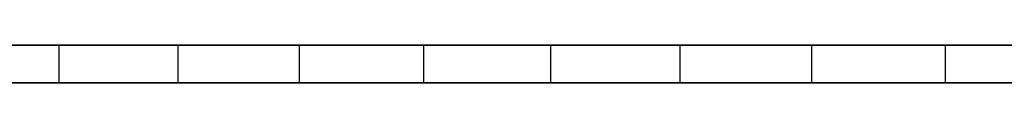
# Model space of a CAD drawing. Extents: x -125 to 125, y -143 to 0.
# Tile 18 of 241: x -83.724 to -62.686, y -19.8 to -19. Entities that reach past the tile are written whole.
import ezdxf

# ---------------------------------------------------------------- set-up
doc = ezdxf.new("R2010")
doc.units = 0
doc.header["$LTSCALE"] = 25.4
doc.layers.get('0').update_dxf_attribs({"linetype": 'CONTINUOUS'})

# ---------------------------------------------------------------- blocks, each defined once
blk = doc.blocks.new('NL2500026672_STL')
at = {"color": 0}
for p, q in [((-82.89, -19, 93.564), (-87.793, -19, 88.98)), ((-82.89, -19, 93.564), (-87.793, -19, 88.98)), ((-85.372, -19, -91.305), (-80.348, -19, -95.756)), ((-85.372, -19, -91.305), (-80.348, -19, -95.756)), ((-77.749, -19, 97.878), (-82.89, -19, 93.564)), ((-82.89, -19, 93.564), (-82.89, -19.8, 93.564)), ((-82.89, -19, 93.564), (-82.89, -19.8, 93.564)), ((-77.749, -19, 97.878), (-82.89, -19, 93.564)), ((-80.348, -19, -95.756), (-80.348, -19.8, -95.756)), ((-80.348, -19, -95.756), (-75.093, -19, -99.93)), ((-80.348, -19, -95.756), (-80.348, -19.8, -95.756)), ((-80.348, -19, -95.756), (-75.093, -19, -99.93)), ((-72.383, -19, 101.91), (-77.749, -19, 97.878)), ((-77.749, -19, 97.878), (-77.749, -19.8, 97.878)), ((-77.749, -19, 97.878), (-77.749, -19.8, 97.878)), ((-72.383, -19, 101.91), (-77.749, -19, 97.878)), ((-75.093, -19, -99.93), (-75.093, -19.8, -99.93)), ((-75.093, -19, -99.93), (-69.621, -19, -103.817)), ((-75.093, -19, -99.93), (-75.093, -19.8, -99.93)), ((-75.093, -19, -99.93), (-69.621, -19, -103.817)), ((-66.808, -19, 105.649), (-72.383, -19, 101.91)), ((-72.383, -19, 101.91), (-72.383, -19.8, 101.91)), ((-72.383, -19, 101.91), (-72.383, -19.8, 101.91)), ((-66.808, -19, 105.649), (-72.383, -19, 101.91)), ((-69.621, -19, -103.817), (-69.621, -19.8, -103.817)), ((-69.621, -19, -103.817), (-63.948, -19, -107.404)), ((-69.621, -19, -103.817), (-69.621, -19.8, -103.817)), ((-69.621, -19, -103.817), (-63.948, -19, -107.404)), ((-61.041, -19, 109.082), (-66.808, -19, 105.649)), ((-66.808, -19, 105.649), (-66.808, -19.8, 105.649)), ((-66.808, -19, 105.649), (-66.808, -19.8, 105.649)), ((-61.041, -19, 109.082), (-66.808, -19, 105.649)), ((-63.948, -19, -107.404), (-63.948, -19.8, -107.404)), ((-63.948, -19, -107.404), (-58.09, -19, -110.682)), ((-63.948, -19, -107.404), (-63.948, -19.8, -107.404)), ((-63.948, -19, -107.404), (-58.09, -19, -110.682)), ((-87.793, -19.8, 88.98), (-82.89, -19.8, 93.564)), ((-87.793, -19.8, 88.98), (-82.89, -19.8, 93.564)), ((-80.348, -19.8, -95.756), (-85.372, -19.8, -91.305)), ((-80.348, -19.8, -95.756), (-85.372, -19.8, -91.305)), ((-82.89, -19.8, 93.564), (-77.749, -19.8, 97.878)), ((-82.89, -19.8, 93.564), (-77.749, -19.8, 97.878)), ((-75.093, -19.8, -99.93), (-80.348, -19.8, -95.756)), ((-75.093, -19.8, -99.93), (-80.348, -19.8, -95.756)), ((-77.749, -19.8, 97.878), (-72.383, -19.8, 101.91)), ((-77.749, -19.8, 97.878), (-72.383, -19.8, 101.91)), ((-69.621, -19.8, -103.817), (-75.093, -19.8, -99.93)), ((-69.621, -19.8, -103.817), (-75.093, -19.8, -99.93)), ((-72.383, -19.8, 101.91), (-66.808, -19.8, 105.649)), ((-72.383, -19.8, 101.91), (-66.808, -19.8, 105.649)), ((-63.948, -19.8, -107.404), (-69.621, -19.8, -103.817)), ((-63.948, -19.8, -107.404), (-69.621, -19.8, -103.817)), ((-66.808, -19.8, 105.649), (-61.041, -19.8, 109.082)), ((-66.808, -19.8, 105.649), (-61.041, -19.8, 109.082)), ((-58.09, -19.8, -110.682), (-63.948, -19.8, -107.404)), ((-58.09, -19.8, -110.682), (-63.948, -19.8, -107.404))]:
    blk.add_line(p, q, dxfattribs=at)

msp = doc.modelspace()

# ---------------------------------------------------------------- block references
at = {"color": 253}
msp.add_blockref('NL2500026672_STL', (0, 0), dxfattribs=at)

doc.saveas('drawing.dxf')
